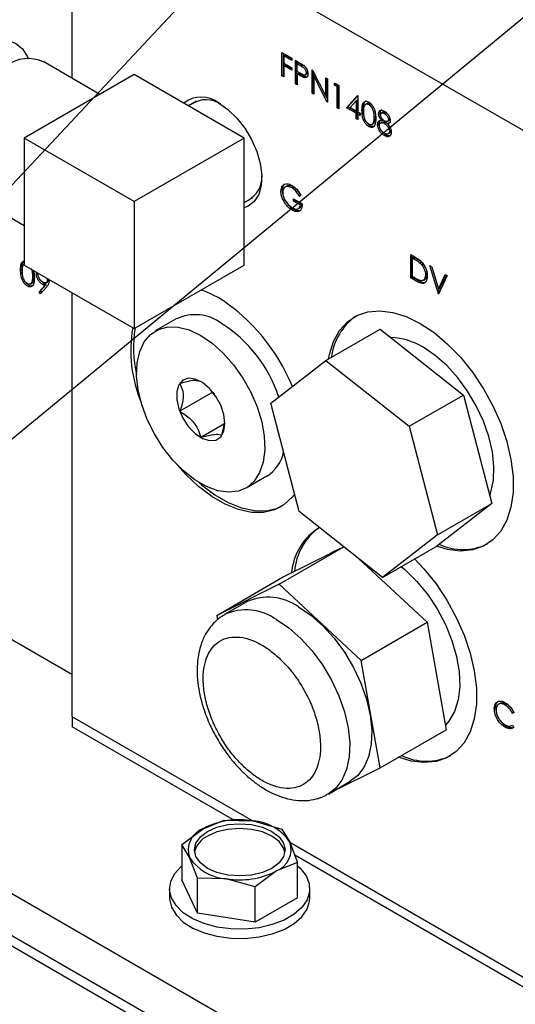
# Model space of a CAD drawing. Header units: inches. Extents: x 4 to 194, y 4 to 148.
# Tile 48 of 88: x 172 to 178, y 46 to 58. Entities that reach past the tile are written whole.
import ezdxf

# ---------------------------------------------------------------- set-up
doc = ezdxf.new("R2010")
doc.units = ezdxf.units.IN
doc.header["$LTSCALE"] = 18
doc.header["$MEASUREMENT"] = 0
doc.layers.add('SLD-DEFPOINTS', color=7, linetype='Continuous')
doc.layers.add('TEXT', color=140, linetype='Continuous', lineweight=25)
doc.dimstyles.new('SLDDIMSTYLE3', dxfattribs={"dimtxt": 0.18, "dimasz": 2.34, "dimexe": 0, "dimexo": 0.0625, "dimgap": 0, "dimtad": 0, "dimtih": 1, "dimtoh": 1, "dimdec": 0, "dimrnd": 1e-09, "dimzin": 0, "dimdsep": 46, "dimtxsty": 'Standard', "dimsah": 1, "dimcen": 0.09, "dimadec": 0, "dimazin": 0, "dimtfac": 2.34, "dimtdec": 0, "dimtofl": 0, "dimtmove": 0, "dimatfit": 3, "dimfxl": 0, "dimfrac": 2, "dimtolj": 1, "dimtzin": 0, "dimarcsym": 0})

msp = doc.modelspace()

# ---------------------------------------------------------------- linework, layer by layer
for p, q in [((178.304, 56.645), (172.394, 60.056)), ((172.394, 60.056), (172.394, 57.476)), ((174.999, 57.794), (175.121, 57.724)), ((174.999, 57.505), (174.999, 57.794)), ((175.017, 57.515), (175.017, 57.784)), ((172.742, 57.276), (172.045, 57.678)), ((175.021, 57.752), (175.04, 57.762)), ((175.021, 57.752), (175.021, 57.662)), ((175.121, 57.694), (175.021, 57.752)), ((175.021, 57.662), (175.121, 57.605)), ((175.121, 57.715), (175.04, 57.762)), ((175.121, 57.724), (175.121, 57.694)), ((175.166, 57.698), (175.215, 57.669)), ((175.166, 57.408), (175.166, 57.698)), ((175.184, 57.419), (175.184, 57.687)), ((175.207, 57.666), (175.188, 57.655)), ((175.188, 57.559), (175.188, 57.655)), ((175.188, 57.655), (175.234, 57.629)), ((175.207, 57.666), (175.252, 57.639)), ((175.021, 57.633), (175.04, 57.643)), ((175.021, 57.633), (175.021, 57.492)), ((175.121, 57.575), (175.021, 57.633)), ((175.121, 57.596), (175.04, 57.643)), ((175.121, 57.605), (175.121, 57.575)), ((175.232, 57.533), (175.188, 57.559)), ((175.188, 57.529), (175.207, 57.539)), ((175.188, 57.529), (175.188, 57.395)), ((175.206, 57.519), (175.188, 57.529)), ((175.206, 57.519), (175.225, 57.529)), ((175.207, 57.539), (175.225, 57.529)), ((175.234, 57.629), (175.252, 57.639)), ((175.283, 57.516), (175.301, 57.527)), ((175.316, 57.554), (175.298, 57.544)), ((175.372, 57.579), (175.376, 57.576)), ((175.372, 57.29), (175.372, 57.579)), ((175.376, 57.576), (175.542, 57.253)), ((175.39, 57.3), (175.39, 57.55)), ((173.167, 57.521), (171.803, 56.734)), ((174.531, 56.734), (173.167, 57.521)), ((174.999, 57.505), (175.017, 57.515)), ((175.021, 57.492), (174.999, 57.505)), ((175.021, 57.513), (175.017, 57.515)), ((175.166, 57.408), (175.184, 57.419)), ((175.188, 57.395), (175.166, 57.408)), ((175.188, 57.416), (175.184, 57.419)), ((175.27, 57.487), (175.288, 57.497)), ((175.409, 57.513), (175.394, 57.504)), ((175.394, 57.504), (175.394, 57.277)), ((175.559, 57.181), (175.394, 57.504)), ((175.542, 57.481), (175.564, 57.468)), ((175.542, 57.253), (175.542, 57.481)), ((175.56, 57.264), (175.56, 57.47)), ((175.564, 57.468), (175.564, 57.178)), ((175.645, 57.392), (175.659, 57.413)), ((175.659, 57.413), (175.706, 57.386)), ((175.663, 57.402), (175.667, 57.408)), ((175.372, 57.29), (175.39, 57.3)), ((175.394, 57.277), (175.372, 57.29)), ((175.394, 57.298), (175.39, 57.3)), ((175.645, 57.392), (175.663, 57.402)), ((175.683, 57.37), (175.645, 57.392)), ((175.701, 57.38), (175.663, 57.402)), ((175.701, 57.38), (175.683, 57.37)), ((175.683, 57.11), (175.683, 57.37)), ((175.701, 57.12), (175.701, 57.38)), ((175.706, 57.386), (175.706, 57.097)), ((173.94, 57.191), (173.839, 57.133)), ((175.542, 57.253), (175.56, 57.264)), ((175.564, 57.217), (175.545, 57.255)), ((175.559, 57.181), (175.564, 57.184)), ((175.564, 57.178), (175.559, 57.181)), ((175.799, 57.11), (175.936, 57.261)), ((175.817, 57.12), (175.94, 57.256)), ((175.843, 57.114), (175.918, 57.197)), ((175.918, 57.197), (175.936, 57.207)), ((175.918, 57.197), (175.918, 57.071)), ((175.936, 57.261), (175.94, 57.258)), ((175.936, 57.081), (175.936, 57.207)), ((175.94, 57.258), (175.94, 57.058)), ((176.076, 57.15), (176.094, 57.161)), ((176.094, 57.161), (176.112, 57.146)), ((175.683, 57.11), (175.701, 57.12)), ((175.706, 57.097), (175.683, 57.11)), ((175.706, 57.118), (175.701, 57.12)), ((175.799, 57.11), (175.817, 57.12)), ((175.918, 57.041), (175.799, 57.11)), ((175.936, 57.052), (175.817, 57.12)), ((175.843, 57.114), (175.918, 57.071)), ((175.936, 57.081), (175.918, 57.071)), ((175.936, 57.052), (175.918, 57.041)), ((175.918, 56.974), (175.918, 57.041)), ((175.936, 56.985), (175.936, 57.052)), ((175.94, 57.058), (175.969, 57.041)), ((175.94, 57.028), (175.958, 57.039)), ((175.969, 57.033), (175.958, 57.039)), ((175.969, 57.041), (175.969, 57.012)), ((175.991, 57.076), (176.01, 57.087)), ((176.153, 57.059), (176.157, 57.002)), ((176.197, 57.036), (176.215, 57.046)), ((176.251, 57.056), (176.233, 57.046)), ((176.287, 57.049), (176.269, 57.039)), ((176.287, 57.049), (176.307, 57.034)), ((175.918, 56.974), (175.936, 56.985)), ((175.94, 56.962), (175.918, 56.974)), ((175.94, 56.983), (175.936, 56.985)), ((175.94, 57.028), (175.94, 56.962)), ((175.969, 57.012), (175.94, 57.028)), ((176.148, 56.934), (176.13, 56.924)), ((176.157, 57.002), (176.139, 56.991)), ((176.243, 56.933), (176.225, 56.922)), ((176.234, 56.953), (176.252, 56.964)), ((176.289, 56.926), (176.271, 56.915)), ((176.289, 56.926), (176.307, 56.912)), ((176.305, 56.94), (176.324, 56.951)), ((176.306, 56.911), (176.324, 56.922)), ((176.319, 56.965), (176.337, 56.976)), ((176.328, 56.922), (176.324, 56.922)), ((176.075, 56.876), (176.093, 56.887)), ((176.112, 56.901), (176.131, 56.912)), ((176.184, 56.902), (176.202, 56.913)), ((176.314, 56.786), (176.333, 56.796)), ((176.332, 56.819), (176.35, 56.83)), ((176.35, 56.836), (176.35, 56.83)), ((171.803, 56.734), (171.803, 55.159)), ((173.167, 55.947), (171.803, 56.734)), ((174.531, 56.734), (173.167, 55.947)), ((174.531, 55.159), (174.531, 56.734)), ((176.269, 56.764), (176.287, 56.775)), ((175.004, 56.083), (174.986, 56.073)), ((175.12, 56.118), (175.138, 56.128)), ((156.704, 55.991), (178.566, 43.37)), ((171.107, 56.052), (171.803, 55.65)), ((173.167, 55.947), (173.167, 54.372)), ((174.531, 55.935), (174.632, 55.993)), ((175.017, 55.958), (175.035, 55.968)), ((175.143, 55.978), (175.249, 55.917)), ((175.143, 55.949), (175.143, 55.978)), ((175.143, 55.949), (175.162, 55.959)), ((175.227, 55.9), (175.143, 55.949)), ((175.162, 55.959), (175.162, 55.968)), ((175.245, 55.911), (175.162, 55.959)), ((175.214, 56.015), (175.232, 56.026)), ((175.233, 56.025), (175.214, 56.015)), ((175.125, 55.84), (175.144, 55.851)), ((175.203, 55.858), (175.221, 55.869)), ((175.227, 55.9), (175.245, 55.911)), ((178.566, 42.845), (156.771, 55.427)), ((178.566, 42.714), (156.791, 55.284)), ((176.595, 55.289), (176.646, 55.259)), ((176.595, 54.999), (176.595, 55.289)), ((176.613, 55.01), (176.613, 55.278)), ((176.617, 55.246), (176.636, 55.257)), ((176.617, 55.016), (176.617, 55.246)), ((176.617, 55.246), (176.635, 55.236)), ((176.653, 55.246), (176.635, 55.236)), ((176.636, 55.257), (176.653, 55.246)), ((171.757, 55.098), (171.776, 55.108)), ((171.803, 55.159), (173.167, 54.372)), ((173.167, 54.372), (174.531, 55.159)), ((176.73, 55.194), (176.712, 55.183)), ((176.73, 55.194), (176.76, 55.158)), ((176.833, 55.151), (176.857, 55.138)), ((176.939, 54.801), (176.833, 55.151)), ((176.857, 55.138), (176.94, 54.861)), ((171.923, 55.023), (171.905, 55.013)), ((171.919, 55.08), (171.923, 55.023)), ((171.953, 55.048), (171.958, 55.07)), ((171.953, 55.048), (171.972, 55.059)), ((171.976, 55.037), (171.979, 55.056)), ((172.106, 54.983), (172.088, 54.972)), ((176.595, 54.999), (176.613, 55.01)), ((176.673, 54.955), (176.595, 54.999)), ((176.691, 54.965), (176.613, 55.01)), ((176.646, 54.999), (176.617, 55.016)), ((176.673, 54.955), (176.691, 54.965)), ((176.757, 54.973), (176.775, 54.983)), ((176.796, 55.045), (176.778, 55.035)), ((176.793, 55.078), (176.796, 55.045)), ((176.94, 54.861), (177.024, 55.041)), ((177.048, 55.027), (176.942, 54.799)), ((176.958, 54.872), (177.034, 55.035)), ((177.024, 55.041), (177.048, 55.027)), ((171.841, 54.898), (171.859, 54.908)), ((171.878, 54.923), (171.896, 54.933)), ((171.914, 54.956), (171.896, 54.946)), ((171.987, 54.828), (172.056, 54.905)), ((172.005, 54.839), (172.075, 54.916)), ((172.082, 54.889), (172.005, 54.803)), ((172.03, 54.918), (172.048, 54.929)), ((172.056, 54.905), (172.075, 54.916)), ((172.073, 54.94), (172.091, 54.95)), ((176.94, 54.861), (176.958, 54.872)), ((176.953, 54.823), (176.942, 54.862)), ((171.987, 54.828), (172.005, 54.839)), ((172.005, 54.803), (171.987, 54.828)), ((172.019, 54.819), (172.005, 54.839)), ((172.394, 54.818), (172.394, 49.558)), ((172.394, 54.818), (172.394, 50.083)), ((176.939, 54.801), (176.944, 54.804)), ((176.942, 54.799), (176.939, 54.801)), ((173.687, 54.49), (173.428, 54.341)), ((175.544, 53.974), (176.216, 54.363)), ((176.216, 54.363), (177.249, 53.546)), ((174.862, 53.445), (175.544, 53.974)), ((175.544, 53.974), (176.576, 53.158)), ((174.141, 53.58), (173.733, 53.344)), ((174.141, 53.581), (174.141, 53.58)), ((174.141, 53.58), (174.159, 53.557)), ((176.576, 53.158), (177.249, 53.546)), ((177.249, 53.546), (177.6, 52.201)), ((175.213, 52.1), (174.862, 53.445)), ((173.992, 53.022), (174.284, 53.191)), ((174.251, 53.045), (174.289, 53.21)), ((176.576, 53.158), (176.927, 51.813)), ((174.553, 52.393), (174.811, 52.542)), ((177.6, 52.201), (176.918, 51.672)), ((176.927, 51.813), (177.6, 52.201)), ((176.245, 51.284), (175.213, 52.1)), ((176.927, 51.813), (176.245, 51.284)), ((176.245, 51.284), (176.918, 51.672)), ((174.966, 51.2), (175.767, 51.662)), ((175.007, 51.286), (175.766, 51.663)), ((175.652, 51.611), (175.59, 51.576)), ((175.949, 51.518), (176.799, 50.727)), ((170.198, 51.351), (172.394, 50.083)), ((174.189, 50.813), (175.007, 51.286)), ((174.966, 51.2), (174.189, 50.813)), ((175.98, 50.255), (174.966, 51.2)), ((174.561, 50.982), (174.288, 50.824)), ((174.189, 50.813), (174.199, 50.757)), ((175.98, 50.255), (176.799, 50.727)), ((176.799, 50.727), (177.037, 49.395)), ((176.218, 48.923), (175.98, 50.255)), ((177.766, 49.701), (177.784, 49.711)), ((177.65, 49.668), (177.632, 49.657)), ((177.857, 49.6), (177.875, 49.611)), ((177.876, 49.606), (177.857, 49.6)), ((177.875, 49.611), (177.866, 49.625)), ((172.394, 49.558), (174.637, 48.263)), ((172.396, 49.557), (172.396, 49.432)), ((177.664, 49.536), (177.682, 49.546)), ((174.411, 48.269), (172.396, 49.432)), ((176.218, 48.923), (177.037, 49.395)), ((177.767, 49.425), (177.786, 49.436)), ((177.846, 49.445), (177.857, 49.451)), ((177.857, 49.452), (177.876, 49.423)), ((175.635, 48.633), (176.218, 48.923)), ((175.574, 48.597), (175.846, 48.755)), ((175.441, 48.536), (175.486, 48.558)), ((174.02, 48.167), (174.282, 48.272)), ((174.282, 48.272), (174.641, 48.263)), ((174.641, 48.263), (174.999, 48.161)), ((173.757, 47.969), (174.02, 48.167)), ((174.999, 48.161), (175.095, 48.001)), ((175.095, 48.001), (175.191, 47.747)), ((173.757, 47.969), (173.757, 47.533)), ((173.854, 47.809), (173.757, 47.969)), ((175.096, 47.998), (178.304, 46.146)), ((173.95, 47.555), (173.854, 47.809)), ((178.306, 46.02), (175.157, 47.838)), ((174.929, 47.642), (174.667, 47.444)), ((175.191, 47.747), (174.929, 47.642)), ((175.191, 47.311), (175.191, 47.747)), ((173.95, 47.119), (173.757, 47.533)), ((173.95, 47.119), (173.95, 47.555)), ((174.308, 47.546), (173.95, 47.555)), ((174.667, 47.444), (174.308, 47.546)), ((173.605, 47.422), (173.605, 47.306)), ((174.667, 47.008), (174.667, 47.444)), ((175.344, 47.306), (175.344, 47.422)), ((175.191, 47.311), (174.667, 47.008)), ((174.667, 47.008), (173.95, 47.119))]:
    msp.add_line(p, q)
at = {"flags": 128}
for points in [[(170.972, 56.199), (170.952, 56.197), (170.834, 56.201), (170.73, 56.24), (170.646, 56.31), (170.583, 56.41), (170.544, 56.535), (170.531, 56.681), (170.544, 56.842), (170.583, 57.012), (170.646, 57.185), (170.73, 57.353), (170.834, 57.511), (170.952, 57.652), (171.079, 57.77), (171.212, 57.862), (171.346, 57.924), (171.473, 57.953), (171.591, 57.948), (171.695, 57.91), (171.779, 57.84), (171.842, 57.74), (171.85, 57.721)], [(174.213, 57.169), (174.328, 57.088), (174.438, 56.982), (174.537, 56.856), (174.621, 56.715), (174.686, 56.567), (174.729, 56.417), (174.748, 56.274), (174.742, 56.144), (174.711, 56.033), (174.656, 55.946), (174.581, 55.888), (174.531, 55.868)], [(176.056, 57.164), (176.047, 57.159), (176.038, 57.153)], [(175.057, 56.137), (175.048, 56.132), (175.039, 56.127)], [(174.001, 54.853), (174.046, 54.836), (174.213, 54.755)], [(175.576, 53.993), (175.587, 54.048), (175.638, 54.209), (175.713, 54.345), (175.81, 54.454), (175.927, 54.532), (176.062, 54.579), (176.212, 54.592), (176.372, 54.572), (176.541, 54.519), (176.713, 54.435)], [(173.849, 54.353), (173.991, 54.285), (174.133, 54.189), (174.27, 54.066), (174.399, 53.92), (174.514, 53.757), (174.613, 53.581), (174.691, 53.398), (174.747, 53.214), (174.779, 53.035), (174.786, 52.867), (174.766, 52.715), (174.722, 52.584), (174.655, 52.478), (174.566, 52.4), (174.458, 52.354), (174.336, 52.34), (174.202, 52.359), (174.062, 52.411), (173.92, 52.493), (173.779, 52.604), (173.646, 52.738), (173.523, 52.894), (173.416, 53.064), (173.327, 53.244), (173.259, 53.428), (173.215, 53.61), (173.196, 53.784), (173.203, 53.945), (173.234, 54.087), (173.29, 54.207), (173.369, 54.299), (173.467, 54.361), (173.583, 54.391), (173.711, 54.388), (173.849, 54.353)], [(176.713, 54.435), (176.885, 54.321), (177.053, 54.179), (177.214, 54.014), (177.363, 53.828), (177.498, 53.625), (177.615, 53.412), (177.713, 53.191), (177.788, 52.968), (177.838, 52.748), (177.864, 52.536), (177.864, 52.337), (177.838, 52.155), (177.788, 51.994), (177.713, 51.858), (177.615, 51.749), (177.498, 51.671), (177.363, 51.624), (177.214, 51.611), (177.053, 51.631), (176.917, 51.671)], [(177.575, 52.297), (177.59, 52.34), (177.621, 52.49), (177.627, 52.659), (177.609, 52.84), (177.565, 53.03), (177.498, 53.223), (177.409, 53.412), (177.301, 53.593), (177.178, 53.761), (177.042, 53.911), (176.898, 54.037), (176.749, 54.138)], [(174.278, 53.099), (174.291, 53.193), (174.278, 53.303), (174.239, 53.419), (174.178, 53.53), (174.101, 53.626), (174.013, 53.7), (173.924, 53.744), (173.841, 53.754), (173.771, 53.73), (173.72, 53.674), (173.694, 53.59), (173.694, 53.487), (173.72, 53.373), (173.771, 53.258), (173.841, 53.153), (173.924, 53.067), (174.013, 53.008), (174.101, 52.981), (174.178, 52.987), (174.239, 53.028), (174.278, 53.099)], [(175.156, 52.318), (175.128, 52.282), (175.027, 52.187), (174.907, 52.122), (174.77, 52.09), (174.62, 52.091), (174.461, 52.125), (174.296, 52.191), (174.129, 52.287), (173.964, 52.412), (173.805, 52.562), (173.694, 52.686)], [(173.964, 52.464), (174, 52.433), (174.165, 52.308), (174.333, 52.212), (174.498, 52.146), (174.657, 52.112), (174.807, 52.111), (174.943, 52.143), (175.002, 52.17)], [(175.652, 51.611), (175.665, 51.619), (175.737, 51.649)], [(176.642, 51.513), (176.759, 51.389), (176.909, 51.203), (177.044, 51.001), (177.161, 50.787), (177.258, 50.566), (177.333, 50.343), (177.384, 50.124), (177.41, 49.912), (177.41, 49.713), (177.384, 49.53), (177.333, 49.369), (177.258, 49.233), (177.161, 49.124), (177.044, 49.046), (176.909, 49), (176.759, 48.986), (176.599, 49.006), (176.445, 49.053)], [(176.479, 51.419), (176.524, 51.382), (176.669, 51.238), (176.804, 51.074), (176.924, 50.893), (177.026, 50.7), (177.106, 50.502), (177.164, 50.303), (177.196, 50.111), (177.203, 49.929), (177.183, 49.764), (177.138, 49.619), (177.069, 49.5), (177.026, 49.452)], [(175.204, 50.918), (175.357, 50.814), (175.506, 50.683), (175.647, 50.529), (175.775, 50.355), (175.886, 50.168), (175.978, 49.972), (176.047, 49.772), (176.092, 49.576), (176.112, 49.388), (176.105, 49.214), (176.073, 49.059), (176.015, 48.927), (175.935, 48.822), (175.846, 48.755)], [(174.931, 50.76), (175.085, 50.657), (175.234, 50.526), (175.374, 50.371), (175.502, 50.198), (175.613, 50.01), (175.705, 49.814), (175.774, 49.615), (175.82, 49.419), (175.839, 49.231), (175.833, 49.057), (175.8, 48.901), (175.743, 48.769), (175.662, 48.664), (175.575, 48.598)], [(177.702, 49.721), (177.693, 49.715), (177.684, 49.71)], [(173.987, 48.067), (174.077, 48.134), (174.193, 48.186), (174.329, 48.218), (174.474, 48.229), (174.62, 48.218), (174.756, 48.186), (174.872, 48.134), (174.962, 48.067), (175.018, 47.989), (175.037, 47.905), (175.018, 47.821), (174.962, 47.742), (174.872, 47.675), (174.756, 47.624), (174.62, 47.591), (174.474, 47.58), (174.329, 47.591), (174.193, 47.624), (174.077, 47.675), (173.987, 47.742), (173.931, 47.821), (173.912, 47.905), (173.931, 47.989), (173.987, 48.067)], [(175.035, 47.875), (175.018, 47.928), (174.962, 48.007), (174.872, 48.074), (174.756, 48.126), (174.62, 48.158), (174.474, 48.169), (174.329, 48.158), (174.193, 48.126), (174.077, 48.074)], [(175.191, 47.705), (175.223, 47.676), (175.297, 47.584), (175.337, 47.485), (175.341, 47.384), (175.31, 47.284), (175.245, 47.189), (175.148, 47.105), (175.024, 47.033), (174.877, 46.977), (174.714, 46.939), (174.54, 46.921), (174.365, 46.924), (174.193, 46.947), (174.034, 46.989), (173.892, 47.049), (173.774, 47.125), (173.685, 47.212), (173.628, 47.308), (173.606, 47.409), (173.619, 47.51), (173.667, 47.608), (173.749, 47.698), (173.757, 47.705)], [(173.605, 47.306), (173.606, 47.294), (173.628, 47.193), (173.685, 47.097), (173.774, 47.009), (173.892, 46.934), (174.034, 46.874), (174.193, 46.832), (174.365, 46.809), (174.54, 46.806), (174.714, 46.824), (174.877, 46.862), (175.024, 46.917), (175.148, 46.989), (175.245, 47.074), (175.31, 47.168), (175.341, 47.268), (175.344, 47.306)]]:
    msp.add_lwpolyline(points, dxfattribs=at)
for centre, radius, start, end in [((171.851, 57.247), 0.472, 65.6929, 125.6176), ((173.999, 56.895), 0.348, 52.0508, 128.6208), ((174.057, 56.89), 0.319, 55.9415, 122.6914), ((174.421, 56.25), 0.328, 298.2791, 3.0771), ((172.92, 52.75), 2.385, 22.2037, 57.1781), ((173.922, 53.995), 0.548, 53.3008, 115.3888), ((176.352, 53.923), 0.745, 125.9284, 172.9539), ((174.831, 54.1), 1.707, 170.4723, 202.3728), ((174.624, 54.129), 1.467, 170.194, 193.1292), ((173.318, 52.979), 1.728, 18.2645, 57.4076), ((176.331, 53.47), 0.788, 57.9679, 88.6779), ((174.571, 52.93), 0.457, 301.7615, 348.9389), ((175.839, 51.284), 0.723, 121.2663, 175.5436), ((175.904, 51.292), 0.754, 125.822, 174.9203), ((177.243, 52.338), 0.708, 245.258, 295.4096), ((174.827, 50.39), 0.649, 54.4834, 114.2062), ((174.554, 50.232), 0.649, 54.4909, 114.1177), ((176.788, 49.717), 0.712, 244.4723, 295.3627), ((174.473, 47.291), 0.987, 80.2289, 117.3572), ((174.606, 47.677), 0.587, 33.4388, 86.5666), ((174.12, 47.903), 0.283, 110.7421, 199.4609), ((174.201, 47.807), 0.295, 115.0211, 166.6948), ((174.829, 47.907), 0.283, 290.7421, 19.4611), ((174.343, 48.132), 0.587, 213.4389, 266.5665), ((174.476, 48.519), 0.987, 260.2289, 297.3572)]:
    msp.add_arc(centre, radius, start, end)
for points, knots in [([(175.215, 57.669), (175.221, 57.666), (175.234, 57.658), (175.253, 57.646), (175.266, 57.637), (175.272, 57.632)], [0, 0, 0, 0, 0.309543, 0.646676, 1, 1, 1, 1]), ([(175.225, 57.529), (175.231, 57.526), (175.243, 57.519), (175.264, 57.507), (175.279, 57.501), (175.288, 57.497)], [0, 0, 0, 0, 0.292435, 0.580396, 1, 1, 1, 1]), ([(175.298, 57.544), (175.297, 57.539), (175.297, 57.529), (175.288, 57.517), (175.275, 57.514), (175.256, 57.519), (175.242, 57.527), (175.232, 57.533)], [0, 0, 0, 0, 0.179486, 0.3273, 0.458203, 0.603085, 1, 1, 1, 1]), ([(175.234, 57.629), (175.247, 57.621), (175.265, 57.61), (175.283, 57.59), (175.291, 57.574), (175.297, 57.559), (175.297, 57.548), (175.298, 57.544)], [0, 0, 0, 0, 0.400197, 0.557831, 0.720348, 0.885923, 1, 1, 1, 1]), ([(175.252, 57.639), (175.266, 57.632), (175.282, 57.623), (175.293, 57.609), (175.295, 57.606)], [0, 0, 0, 0, 0.819598, 1, 1, 1, 1]), ([(175.32, 57.531), (175.32, 57.521), (175.319, 57.505), (175.305, 57.487), (175.288, 57.482), (175.276, 57.485), (175.27, 57.487)], [0, 0, 0, 0, 0.3703704, 0.5723177, 0.769103, 1, 1, 1, 1]), ([(175.272, 57.632), (175.28, 57.624), (175.296, 57.609), (175.311, 57.581), (175.319, 57.554), (175.32, 57.538), (175.32, 57.531)], [0, 0, 0, 0, 0.2889875, 0.5713468, 0.8197388, 1, 1, 1, 1]), ([(175.316, 57.554), (175.315, 57.549), (175.315, 57.54), (175.308, 57.529), (175.302, 57.528), (175.301, 57.528)], [0, 0, 0, 0, 0.47265, 0.861907, 1, 1, 1, 1]), ([(175.27, 57.487), (175.264, 57.489), (175.252, 57.494), (175.231, 57.505), (175.216, 57.513), (175.206, 57.519)], [0, 0, 0, 0, 0.272746, 0.557919, 1, 1, 1, 1]), ([(175.288, 57.497), (175.296, 57.495), (175.308, 57.492), (175.319, 57.498), (175.322, 57.5)], [0, 0, 0, 0, 0.662046, 1, 1, 1, 1]), ([(175.991, 57.076), (175.992, 57.09), (175.992, 57.119), (175.998, 57.157), (176.018, 57.185), (176.043, 57.193), (176.062, 57.187), (176.072, 57.182), (176.075, 57.18)], [0, 0, 0, 0, 0.2385853, 0.5150839, 0.6588117, 0.7992322, 0.9447777, 1, 1, 1, 1]), ([(176.01, 57.087), (176.01, 57.101), (176.01, 57.13), (176.017, 57.166), (176.031, 57.192), (176.041, 57.195), (176.042, 57.195)], [0, 0, 0, 0, 0.3479067, 0.7510972, 0.9606827, 1, 1, 1, 1]), ([(176.056, 57.164), (176.062, 57.166), (176.075, 57.17), (176.087, 57.164), (176.094, 57.161)], [0, 0, 0, 0, 0.4362198, 1, 1, 1, 1]), ([(176.075, 57.18), (176.085, 57.174), (176.104, 57.16), (176.126, 57.131), (176.145, 57.093), (176.16, 57.042), (176.161, 57.001), (176.162, 56.978)], [0, 0, 0, 0, 0.149229, 0.312075, 0.465429, 0.698213, 1, 1, 1, 1]), ([(176.075, 56.876), (176.066, 56.883), (176.047, 56.896), (176.026, 56.925), (176.008, 56.961), (175.993, 57.012), (175.992, 57.052), (175.991, 57.076)], [0, 0, 0, 0, 0.147872, 0.310448, 0.462111, 0.684298, 1, 1, 1, 1]), ([(176.018, 57.005), (176.017, 57.008), (176.009, 57.035), (176.009, 57.063), (176.01, 57.087)], [0, 0, 0, 0, 0.133939, 1, 1, 1, 1]), ([(176.014, 57.064), (176.014, 57.077), (176.015, 57.103), (176.02, 57.135), (176.036, 57.155), (176.057, 57.159), (176.069, 57.153), (176.076, 57.15)], [0, 0, 0, 0, 0.302128, 0.573202, 0.704515, 0.836569, 1, 1, 1, 1]), ([(176.076, 56.905), (176.07, 56.91), (176.056, 56.92), (176.04, 56.941), (176.026, 56.968), (176.015, 57.009), (176.014, 57.043), (176.014, 57.064)], [0, 0, 0, 0, 0.129959, 0.282096, 0.438519, 0.650476, 1, 1, 1, 1]), ([(176.076, 57.15), (176.082, 57.146), (176.096, 57.136), (176.111, 57.115), (176.126, 57.086), (176.137, 57.044), (176.139, 57.011), (176.139, 56.991)], [0, 0, 0, 0, 0.129391, 0.276706, 0.434381, 0.670883, 1, 1, 1, 1]), ([(176.197, 57.036), (176.198, 57.042), (176.199, 57.055), (176.209, 57.071), (176.227, 57.08), (176.249, 57.078), (176.263, 57.071), (176.27, 57.068)], [0, 0, 0, 0, 0.189805, 0.368583, 0.550249, 0.750114, 1, 1, 1, 1]), ([(176.236, 57.085), (176.231, 57.082), (176.221, 57.074), (176.216, 57.058), (176.215, 57.049), (176.215, 57.046)], [0, 0, 0, 0, 0.408556, 0.798269, 1, 1, 1, 1]), ([(176.215, 57.046), (176.215, 57.038), (176.216, 57.03), (176.219, 57.023), (176.219, 57.023)], [0, 0, 0, 0, 0.972234, 1, 1, 1, 1]), ([(176.22, 57.022), (176.22, 57.026), (176.22, 57.034), (176.228, 57.044), (176.241, 57.048), (176.256, 57.046), (176.265, 57.041), (176.269, 57.039)], [0, 0, 0, 0, 0.185104, 0.340784, 0.537367, 0.76752, 1, 1, 1, 1]), ([(176.252, 57.055), (176.254, 57.056), (176.261, 57.059), (176.274, 57.056), (176.283, 57.051), (176.287, 57.049)], [0, 0, 0, 0, 0.188237, 0.592087, 1, 1, 1, 1]), ([(176.269, 57.039), (176.277, 57.034), (176.29, 57.025), (176.305, 57.007), (176.313, 56.991), (176.318, 56.977), (176.319, 56.969), (176.319, 56.965)], [0, 0, 0, 0, 0.294389, 0.512647, 0.736848, 0.897583, 1, 1, 1, 1]), ([(176.27, 57.068), (176.281, 57.06), (176.3, 57.046), (176.321, 57.018), (176.334, 56.991), (176.341, 56.968), (176.341, 56.955), (176.342, 56.951)], [0, 0, 0, 0, 0.2649063, 0.4993256, 0.7373212, 0.9188291, 1, 1, 1, 1]), ([(176.093, 56.887), (176.084, 56.893), (176.065, 56.907), (176.05, 56.926), (176.044, 56.937), (176.044, 56.938)], [0, 0, 0, 0, 0.465922, 0.978173, 1, 1, 1, 1]), ([(176.162, 56.978), (176.161, 56.965), (176.161, 56.934), (176.153, 56.895), (176.13, 56.868), (176.103, 56.864), (176.085, 56.87), (176.076, 56.875), (176.075, 56.876)], [0, 0, 0, 0, 0.237767, 0.535342, 0.677431, 0.822306, 0.975383, 1, 1, 1, 1]), ([(176.13, 56.924), (176.126, 56.916), (176.12, 56.903), (176.099, 56.897), (176.086, 56.9), (176.078, 56.904), (176.076, 56.905)], [0, 0, 0, 0, 0.386508, 0.61772, 0.88787, 1, 1, 1, 1]), ([(176.139, 56.991), (176.139, 56.984), (176.139, 56.971), (176.137, 56.948), (176.132, 56.933), (176.13, 56.924)], [0, 0, 0, 0, 0.302476, 0.592678, 1, 1, 1, 1]), ([(176.148, 56.934), (176.144, 56.925), (176.141, 56.915), (176.131, 56.913), (176.13, 56.912)], [0, 0, 0, 0, 0.89293, 1, 1, 1, 1]), ([(176.157, 57.002), (176.157, 56.995), (176.157, 56.981), (176.155, 56.959), (176.151, 56.943), (176.148, 56.934)], [0, 0, 0, 0, 0.302476, 0.592678, 1, 1, 1, 1]), ([(176.184, 56.902), (176.185, 56.912), (176.186, 56.928), (176.202, 56.949), (176.221, 56.953), (176.232, 56.953), (176.234, 56.953)], [0, 0, 0, 0, 0.341601, 0.597715, 0.923048, 1, 1, 1, 1]), ([(176.234, 56.953), (176.226, 56.963), (176.213, 56.98), (176.201, 57.007), (176.197, 57.025), (176.197, 57.034), (176.197, 57.036)], [0, 0, 0, 0, 0.401434, 0.692492, 0.959931, 1, 1, 1, 1]), ([(176.215, 56.949), (176.213, 56.947), (176.205, 56.94), (176.203, 56.926), (176.203, 56.916), (176.202, 56.913)], [0, 0, 0, 0, 0.207832, 0.769105, 1, 1, 1, 1]), ([(176.207, 56.889), (176.207, 56.895), (176.208, 56.907), (176.219, 56.921), (176.237, 56.927), (176.255, 56.923), (176.266, 56.918), (176.271, 56.915)], [0, 0, 0, 0, 0.217442, 0.384823, 0.590163, 0.825836, 1, 1, 1, 1]), ([(176.27, 56.945), (176.264, 56.95), (176.25, 56.959), (176.234, 56.98), (176.223, 57), (176.22, 57.015), (176.22, 57.021), (176.22, 57.022)], [0, 0, 0, 0, 0.239399, 0.533515, 0.802004, 0.956553, 1, 1, 1, 1]), ([(176.244, 56.932), (176.247, 56.934), (176.257, 56.938), (176.274, 56.934), (176.284, 56.928), (176.289, 56.926)], [0, 0, 0, 0, 0.243991, 0.67872, 1, 1, 1, 1]), ([(176.319, 56.965), (176.319, 56.961), (176.318, 56.953), (176.31, 56.942), (176.297, 56.936), (176.283, 56.939), (176.274, 56.943), (176.27, 56.945)], [0, 0, 0, 0, 0.202671, 0.366957, 0.555118, 0.810042, 1, 1, 1, 1]), ([(176.342, 56.951), (176.341, 56.945), (176.341, 56.932), (176.329, 56.916), (176.315, 56.912), (176.307, 56.912), (176.306, 56.911)], [0, 0, 0, 0, 0.322034, 0.61524, 0.941529, 1, 1, 1, 1]), ([(176.337, 56.976), (176.337, 56.971), (176.336, 56.963), (176.33, 56.954), (176.325, 56.952), (176.323, 56.951)], [0, 0, 0, 0, 0.448696, 0.812409, 1, 1, 1, 1]), ([(176.131, 56.878), (176.128, 56.877), (176.117, 56.874), (176.104, 56.881), (176.095, 56.886), (176.093, 56.887)], [0, 0, 0, 0, 0.235268, 0.894057, 1, 1, 1, 1]), ([(176.269, 56.764), (176.256, 56.773), (176.234, 56.787), (176.211, 56.817), (176.196, 56.848), (176.186, 56.877), (176.185, 56.896), (176.184, 56.902)], [0, 0, 0, 0, 0.2701256, 0.4653696, 0.66418, 0.8803346, 1, 1, 1, 1]), ([(176.207, 56.884), (176.206, 56.887), (176.203, 56.896), (176.203, 56.906), (176.202, 56.913)], [0, 0, 0, 0, 0.325062, 1, 1, 1, 1]), ([(176.269, 56.794), (176.26, 56.8), (176.243, 56.811), (176.225, 56.834), (176.213, 56.856), (176.207, 56.875), (176.207, 56.885), (176.207, 56.889)], [0, 0, 0, 0, 0.289726, 0.504347, 0.725809, 0.917889, 1, 1, 1, 1]), ([(176.287, 56.775), (176.275, 56.783), (176.253, 56.798), (176.235, 56.819), (176.23, 56.829), (176.23, 56.829)], [0, 0, 0, 0, 0.574855, 0.990358, 1, 1, 1, 1]), ([(176.332, 56.819), (176.332, 56.813), (176.331, 56.801), (176.32, 56.787), (176.305, 56.781), (176.287, 56.784), (176.275, 56.79), (176.269, 56.794)], [0, 0, 0, 0, 0.220514, 0.390451, 0.555857, 0.759007, 1, 1, 1, 1]), ([(176.271, 56.915), (176.279, 56.909), (176.297, 56.896), (176.315, 56.871), (176.327, 56.848), (176.331, 56.831), (176.332, 56.822), (176.332, 56.819)], [0, 0, 0, 0, 0.270556, 0.55539, 0.768185, 0.928045, 1, 1, 1, 1]), ([(176.306, 56.911), (176.317, 56.898), (176.334, 56.877), (176.349, 56.843), (176.354, 56.821), (176.354, 56.809), (176.354, 56.807)], [0, 0, 0, 0, 0.435981, 0.692825, 0.930865, 1, 1, 1, 1]), ([(176.35, 56.83), (176.35, 56.823), (176.349, 56.812), (176.341, 56.8), (176.334, 56.797), (176.332, 56.797)], [0, 0, 0, 0, 0.483582, 0.856248, 1, 1, 1, 1]), ([(176.354, 56.807), (176.354, 56.801), (176.354, 56.787), (176.348, 56.769), (176.339, 56.761), (176.335, 56.758)], [0, 0, 0, 0, 0.321503, 0.758893, 1, 1, 1, 1]), ([(176.335, 56.758), (176.328, 56.754), (176.312, 56.746), (176.288, 56.754), (176.274, 56.761), (176.269, 56.764)], [0, 0, 0, 0, 0.342517, 0.750998, 1, 1, 1, 1]), ([(176.331, 56.76), (176.321, 56.762), (176.306, 56.764), (176.292, 56.772), (176.287, 56.775)], [0, 0, 0, 0, 0.621287, 1, 1, 1, 1]), ([(174.986, 56.073), (174.987, 56.086), (174.988, 56.111), (175.004, 56.145), (175.034, 56.168), (175.076, 56.168), (175.104, 56.157), (175.119, 56.148), (175.121, 56.147)], [0, 0, 0, 0, 0.198188, 0.367731, 0.550079, 0.739071, 0.965702, 1, 1, 1, 1]), ([(175.017, 55.958), (175.01, 55.973), (174.996, 56.003), (174.987, 56.043), (174.986, 56.066), (174.986, 56.073)], [0, 0, 0, 0, 0.423487, 0.820011, 1, 1, 1, 1]), ([(175.004, 56.083), (175.005, 56.096), (175.007, 56.121), (175.02, 56.153), (175.037, 56.163), (175.044, 56.167)], [0, 0, 0, 0, 0.404234, 0.750039, 1, 1, 1, 1]), ([(175.004, 56.083), (175.005, 56.068), (175.006, 56.047), (175.012, 56.028), (175.014, 56.023)], [0, 0, 0, 0, 0.724511, 1, 1, 1, 1]), ([(175.12, 56.118), (175.108, 56.124), (175.087, 56.134), (175.052, 56.135), (175.024, 56.119), (175.01, 56.091), (175.009, 56.071), (175.009, 56.061)], [0, 0, 0, 0, 0.243949, 0.44885, 0.623836, 0.817205, 1, 1, 1, 1]), ([(175.138, 56.128), (175.127, 56.134), (175.105, 56.144), (175.074, 56.147), (175.062, 56.138), (175.058, 56.135)], [0, 0, 0, 0, 0.458969, 0.8444637, 1, 1, 1, 1]), ([(175.214, 56.015), (175.205, 56.03), (175.184, 56.062), (175.152, 56.097), (175.127, 56.113), (175.12, 56.118)], [0, 0, 0, 0, 0.366114, 0.816797, 1, 1, 1, 1]), ([(175.121, 56.147), (175.133, 56.139), (175.164, 56.118), (175.202, 56.076), (175.223, 56.041), (175.233, 56.025)], [0, 0, 0, 0, 0.2659651, 0.6617137, 1, 1, 1, 1]), ([(175.232, 56.026), (175.223, 56.04), (175.203, 56.073), (175.17, 56.107), (175.145, 56.124), (175.138, 56.128)], [0, 0, 0, 0, 0.366114, 0.816799, 1, 1, 1, 1]), ([(175.009, 56.061), (175.01, 56.046), (175.013, 56.015), (175.032, 55.969), (175.06, 55.927), (175.092, 55.893), (175.116, 55.876), (175.127, 55.869)], [0, 0, 0, 0, 0.19176, 0.403884, 0.621408, 0.831054, 1, 1, 1, 1]), ([(175.125, 55.84), (175.113, 55.848), (175.087, 55.865), (175.048, 55.904), (175.028, 55.938), (175.017, 55.958)], [0, 0, 0, 0, 0.273354, 0.574615, 1, 1, 1, 1]), ([(175.035, 55.968), (175.044, 55.953), (175.06, 55.924), (175.095, 55.885), (175.124, 55.862), (175.142, 55.852), (175.144, 55.851)], [0, 0, 0, 0, 0.3194778, 0.6284206, 0.9600843, 1, 1, 1, 1]), ([(175.249, 55.917), (175.249, 55.904), (175.248, 55.879), (175.236, 55.843), (175.207, 55.82), (175.17, 55.82), (175.144, 55.83), (175.129, 55.838), (175.125, 55.84)], [0, 0, 0, 0, 0.206335, 0.386211, 0.567226, 0.738685, 0.93715, 1, 1, 1, 1]), ([(175.127, 55.869), (175.139, 55.863), (175.16, 55.852), (175.196, 55.851), (175.221, 55.872), (175.225, 55.891), (175.227, 55.9)], [0, 0, 0, 0, 0.30478, 0.55842, 0.771556, 1, 1, 1, 1]), ([(175.231, 55.84), (175.229, 55.838), (175.218, 55.828), (175.187, 55.831), (175.162, 55.841), (175.147, 55.849), (175.144, 55.851)], [0, 0, 0, 0, 0.103705, 0.458808, 0.869836, 1, 1, 1, 1]), ([(175.22, 55.87), (175.226, 55.874), (175.24, 55.883), (175.243, 55.901), (175.245, 55.911)], [0, 0, 0, 0, 0.4081123, 1, 1, 1, 1]), ([(171.757, 55.098), (171.758, 55.112), (171.758, 55.141), (171.764, 55.178), (171.782, 55.206), (171.797, 55.209), (171.803, 55.21)], [0, 0, 0, 0, 0.310261, 0.669824, 0.856731, 1, 1, 1, 1]), ([(171.776, 55.108), (171.776, 55.122), (171.776, 55.152), (171.783, 55.188), (171.797, 55.214), (171.806, 55.216), (171.808, 55.217)], [0, 0, 0, 0, 0.347908, 0.7511, 0.960686, 1, 1, 1, 1]), ([(176.635, 55.236), (176.647, 55.229), (176.667, 55.217), (176.692, 55.2), (176.705, 55.189), (176.712, 55.183)], [0, 0, 0, 0, 0.456192, 0.72102, 1, 1, 1, 1]), ([(176.646, 55.259), (176.658, 55.252), (176.678, 55.24), (176.704, 55.222), (176.718, 55.21), (176.725, 55.203)], [0, 0, 0, 0, 0.437283, 0.709678, 1, 1, 1, 1]), ([(176.653, 55.246), (176.665, 55.239), (176.685, 55.228), (176.711, 55.21), (176.724, 55.199), (176.73, 55.194)], [0, 0, 0, 0, 0.456192, 0.721019, 1, 1, 1, 1]), ([(171.841, 54.898), (171.832, 54.904), (171.813, 54.918), (171.792, 54.946), (171.774, 54.983), (171.759, 55.033), (171.758, 55.074), (171.757, 55.098)], [0, 0, 0, 0, 0.147871, 0.310447, 0.46211, 0.684298, 1, 1, 1, 1]), ([(171.784, 55.026), (171.783, 55.03), (171.775, 55.056), (171.775, 55.084), (171.776, 55.108)], [0, 0, 0, 0, 0.13394, 1, 1, 1, 1]), ([(171.78, 55.085), (171.78, 55.099), (171.78, 55.125), (171.787, 55.155), (171.798, 55.173), (171.804, 55.175), (171.804, 55.175)], [0, 0, 0, 0, 0.425466, 0.807201, 0.992114, 1, 1, 1, 1]), ([(171.842, 54.927), (171.836, 54.931), (171.822, 54.941), (171.806, 54.962), (171.792, 54.99), (171.781, 55.031), (171.78, 55.064), (171.78, 55.085)], [0, 0, 0, 0, 0.129957, 0.282096, 0.438519, 0.650476, 1, 1, 1, 1]), ([(171.887, 55.116), (171.888, 55.114), (171.895, 55.101), (171.903, 55.066), (171.904, 55.032), (171.905, 55.013)], [0, 0, 0, 0, 0.0411034, 0.4420458, 1, 1, 1, 1]), ([(171.914, 55.095), (171.917, 55.086), (171.927, 55.056), (171.927, 55.023), (171.928, 55)], [0, 0, 0, 0, 0.283753, 1, 1, 1, 1]), ([(176.712, 55.183), (176.724, 55.171), (176.745, 55.148), (176.765, 55.108), (176.776, 55.071), (176.777, 55.046), (176.778, 55.035)], [0, 0, 0, 0, 0.3033786, 0.5570521, 0.7972372, 1, 1, 1, 1]), ([(176.725, 55.203), (176.736, 55.191), (176.759, 55.165), (176.782, 55.119), (176.798, 55.071), (176.8, 55.038), (176.801, 55.022)], [0, 0, 0, 0, 0.251515, 0.510395, 0.758876, 1, 1, 1, 1]), ([(171.928, 55), (171.927, 54.986), (171.927, 54.956), (171.919, 54.916), (171.896, 54.89), (171.869, 54.885), (171.851, 54.892), (171.842, 54.897), (171.841, 54.898)], [0, 0, 0, 0, 0.237767, 0.535343, 0.677431, 0.822303, 0.975382, 1, 1, 1, 1]), ([(171.905, 55.013), (171.905, 55.006), (171.905, 54.992), (171.903, 54.97), (171.898, 54.954), (171.896, 54.946)], [0, 0, 0, 0, 0.302475, 0.592677, 1, 1, 1, 1]), ([(171.923, 55.023), (171.923, 55.016), (171.923, 55.003), (171.921, 54.98), (171.916, 54.965), (171.914, 54.956)], [0, 0, 0, 0, 0.302476, 0.592678, 1, 1, 1, 1]), ([(172.03, 54.918), (172.019, 54.927), (171.997, 54.942), (171.975, 54.974), (171.96, 55.005), (171.954, 55.031), (171.953, 55.045), (171.953, 55.048)], [0, 0, 0, 0, 0.268224, 0.499726, 0.732046, 0.939117, 1, 1, 1, 1]), ([(171.977, 55.028), (171.975, 55.035), (171.972, 55.045), (171.972, 55.056), (171.972, 55.059)], [0, 0, 0, 0, 0.700484, 1, 1, 1, 1]), ([(172.034, 54.946), (172.025, 54.952), (172.009, 54.963), (171.992, 54.986), (171.982, 55.007), (171.976, 55.024), (171.976, 55.033), (171.976, 55.037)], [0, 0, 0, 0, 0.285892, 0.530157, 0.73933, 0.906319, 1, 1, 1, 1]), ([(172.048, 54.929), (172.037, 54.937), (172.016, 54.953), (171.999, 54.974), (171.994, 54.985), (171.994, 54.986)], [0, 0, 0, 0, 0.529779, 0.987027, 1, 1, 1, 1]), ([(172.088, 54.972), (172.088, 54.966), (172.087, 54.954), (172.077, 54.94), (172.061, 54.935), (172.047, 54.939), (172.038, 54.944), (172.034, 54.946)], [0, 0, 0, 0, 0.246961, 0.445331, 0.623881, 0.823208, 1, 1, 1, 1]), ([(172.084, 54.997), (172.086, 54.991), (172.088, 54.983), (172.088, 54.974), (172.088, 54.972)], [0, 0, 0, 0, 0.766957, 1, 1, 1, 1]), ([(172.106, 54.983), (172.106, 54.976), (172.105, 54.965), (172.098, 54.953), (172.092, 54.951), (172.091, 54.951)], [0, 0, 0, 0, 0.517908, 0.9339315, 1, 1, 1, 1]), ([(172.108, 54.977), (172.109, 54.976), (172.111, 54.969), (172.111, 54.962), (172.111, 54.957)], [0, 0, 0, 0, 0.250681, 1, 1, 1, 1]), ([(176.718, 54.965), (176.712, 54.967), (176.699, 54.971), (176.676, 54.983), (176.658, 54.993), (176.646, 54.999)], [0, 0, 0, 0, 0.237496, 0.489131, 1, 1, 1, 1]), ([(176.801, 55.022), (176.8, 55.008), (176.799, 54.984), (176.785, 54.95), (176.756, 54.927), (176.714, 54.931), (176.689, 54.946), (176.673, 54.955)], [0, 0, 0, 0, 0.203824, 0.379176, 0.553205, 0.719168, 1, 1, 1, 1]), ([(176.782, 54.948), (176.779, 54.946), (176.768, 54.936), (176.731, 54.943), (176.706, 54.957), (176.691, 54.965)], [0, 0, 0, 0, 0.117212, 0.445128, 1, 1, 1, 1]), ([(176.778, 55.035), (176.777, 55.022), (176.776, 55), (176.761, 54.973), (176.739, 54.963), (176.724, 54.965), (176.718, 54.965)], [0, 0, 0, 0, 0.362461, 0.59926, 0.819552, 1, 1, 1, 1]), ([(176.796, 55.045), (176.795, 55.033), (176.794, 55.012), (176.784, 54.988), (176.776, 54.984), (176.775, 54.984)], [0, 0, 0, 0, 0.5839168, 0.9654015, 1, 1, 1, 1]), ([(171.859, 54.908), (171.85, 54.915), (171.831, 54.928), (171.816, 54.947), (171.81, 54.959), (171.81, 54.959)], [0, 0, 0, 0, 0.465919, 0.978173, 1, 1, 1, 1]), ([(171.896, 54.946), (171.892, 54.937), (171.886, 54.924), (171.865, 54.918), (171.852, 54.922), (171.844, 54.926), (171.842, 54.927)], [0, 0, 0, 0, 0.3865061, 0.6177223, 0.8878707, 1, 1, 1, 1]), ([(171.913, 54.903), (171.913, 54.903), (171.907, 54.897), (171.886, 54.897), (171.869, 54.902), (171.861, 54.907), (171.859, 54.908)], [0, 0, 0, 0, 0.0044487, 0.451572, 0.9240231, 1, 1, 1, 1]), ([(171.914, 54.956), (171.91, 54.947), (171.907, 54.937), (171.897, 54.934), (171.896, 54.934)], [0, 0, 0, 0, 0.892954, 1, 1, 1, 1]), ([(172.056, 54.905), (172.053, 54.907), (172.047, 54.909), (172.039, 54.914), (172.033, 54.917), (172.03, 54.918)], [0, 0, 0, 0, 0.336266, 0.664179, 1, 1, 1, 1]), ([(172.075, 54.916), (172.072, 54.917), (172.066, 54.92), (172.057, 54.924), (172.051, 54.927), (172.048, 54.929)], [0, 0, 0, 0, 0.336267, 0.664178, 1, 1, 1, 1]), ([(172.111, 54.957), (172.11, 54.946), (172.108, 54.927), (172.095, 54.905), (172.086, 54.894), (172.082, 54.889)], [0, 0, 0, 0, 0.453589, 0.731599, 1, 1, 1, 1]), ([(173.992, 53.713), (173.967, 53.719), (173.912, 53.732), (173.824, 53.712), (173.763, 53.697), (173.733, 53.69)], [0, 0, 0, 0, 0.284107, 0.64547, 1, 1, 1, 1]), ([(173.733, 53.69), (173.751, 53.648), (173.772, 53.599), (173.774, 53.508), (173.762, 53.434), (173.742, 53.371), (173.733, 53.344)], [0, 0, 0, 0, 0.376958, 0.436807, 0.76714, 1, 1, 1, 1]), ([(173.733, 53.344), (173.787, 53.309), (173.879, 53.249), (173.959, 53.128), (173.982, 53.054), (173.992, 53.022)], [0, 0, 0, 0, 0.454358, 0.765271, 1, 1, 1, 1]), ([(173.992, 53.022), (174.042, 53.035), (174.116, 53.053), (174.206, 53.063), (174.24, 53.05), (174.251, 53.045)], [0, 0, 0, 0, 0.590794, 0.866486, 1, 1, 1, 1]), ([(174.291, 50.821), (174.27, 50.81), (174.206, 50.775), (174.122, 50.689), (174.042, 50.572), (173.986, 50.438), (173.954, 50.291), (173.943, 50.136), (173.952, 49.979), (173.979, 49.823), (174.017, 49.683), (174.061, 49.557), (174.117, 49.428), (174.194, 49.278), (174.279, 49.146), (174.363, 49.035), (174.439, 48.945), (174.534, 48.848), (174.639, 48.757), (174.753, 48.675), (174.874, 48.607), (175, 48.555), (175.131, 48.522), (175.263, 48.51), (175.393, 48.525), (175.499, 48.555), (175.555, 48.59), (175.574, 48.602)], [0, 0, 0, 0, 0.0213674, 0.0638503, 0.1041221, 0.1463798, 0.1906799, 0.2364504, 0.2827724, 0.3284967, 0.3758008, 0.411028, 0.445611, 0.4997913, 0.55945, 0.5836078, 0.6229742, 0.6626536, 0.7037837, 0.7450202, 0.7858624, 0.8260247, 0.8653687, 0.9039823, 0.9421904, 0.9806513, 1, 1, 1, 1]), ([(174.536, 48.926), (174.494, 48.968), (174.405, 49.056), (174.29, 49.213), (174.186, 49.39), (174.104, 49.579), (174.047, 49.769), (174.02, 49.95), (174.021, 50.111), (174.048, 50.25), (174.098, 50.368), (174.176, 50.463), (174.283, 50.528), (174.412, 50.551), (174.553, 50.534), (174.696, 50.479), (174.836, 50.395), (174.92, 50.322), (174.962, 50.285)], [0, 0, 0, 0, 0.068859, 0.144664, 0.224765, 0.305545, 0.383089, 0.454034, 0.516276, 0.569261, 0.616994, 0.663251, 0.709506, 0.758466, 0.812405, 0.871754, 0.935095, 1, 1, 1, 1]), ([(174.962, 50.285), (175.004, 50.243), (175.093, 50.155), (175.208, 49.998), (175.312, 49.822), (175.395, 49.632), (175.451, 49.442), (175.478, 49.262), (175.477, 49.1), (175.45, 48.961), (175.4, 48.843), (175.322, 48.748), (175.215, 48.684), (175.086, 48.66), (174.945, 48.678), (174.802, 48.732), (174.662, 48.816), (174.578, 48.889), (174.536, 48.926)], [0, 0, 0, 0, 0.068859, 0.144665, 0.224765, 0.305545, 0.383089, 0.454034, 0.516277, 0.569261, 0.616994, 0.663251, 0.709506, 0.758466, 0.812405, 0.871754, 0.935095, 1, 1, 1, 1]), ([(177.632, 49.657), (177.633, 49.67), (177.634, 49.695), (177.649, 49.728), (177.68, 49.75), (177.721, 49.752), (177.749, 49.74), (177.765, 49.731), (177.767, 49.73)], [0, 0, 0, 0, 0.1989759, 0.3687617, 0.5353479, 0.7348206, 0.9602346, 1, 1, 1, 1]), ([(177.65, 49.668), (177.651, 49.681), (177.653, 49.705), (177.666, 49.737), (177.682, 49.746), (177.689, 49.75)], [0, 0, 0, 0, 0.410359, 0.76052, 1, 1, 1, 1]), ([(177.766, 49.701), (177.754, 49.707), (177.732, 49.718), (177.696, 49.719), (177.667, 49.7), (177.656, 49.671), (177.655, 49.651), (177.655, 49.642)], [0, 0, 0, 0, 0.24164, 0.444614, 0.63779, 0.838119, 1, 1, 1, 1]), ([(177.784, 49.711), (177.772, 49.717), (177.751, 49.727), (177.72, 49.731), (177.707, 49.721), (177.704, 49.718)], [0, 0, 0, 0, 0.4587572, 0.8441049, 1, 1, 1, 1]), ([(177.767, 49.73), (177.78, 49.722), (177.806, 49.705), (177.841, 49.666), (177.864, 49.632), (177.875, 49.61), (177.876, 49.606)], [0, 0, 0, 0, 0.26611, 0.55993, 0.926569, 1, 1, 1, 1]), ([(177.845, 49.658), (177.835, 49.669), (177.817, 49.69), (177.794, 49.705), (177.784, 49.711)], [0, 0, 0, 0, 0.558844, 1, 1, 1, 1]), ([(177.664, 49.536), (177.657, 49.551), (177.643, 49.581), (177.634, 49.623), (177.633, 49.648), (177.632, 49.657)], [0, 0, 0, 0, 0.402354, 0.779658, 1, 1, 1, 1]), ([(177.65, 49.668), (177.651, 49.653), (177.651, 49.632), (177.658, 49.613), (177.659, 49.608)], [0, 0, 0, 0, 0.733771, 1, 1, 1, 1]), ([(177.655, 49.642), (177.656, 49.627), (177.659, 49.595), (177.678, 49.55), (177.704, 49.508), (177.734, 49.476), (177.758, 49.461), (177.767, 49.455)], [0, 0, 0, 0, 0.201028, 0.426783, 0.634134, 0.849268, 1, 1, 1, 1]), ([(177.857, 49.6), (177.848, 49.615), (177.831, 49.645), (177.8, 49.679), (177.776, 49.694), (177.766, 49.701)], [0, 0, 0, 0, 0.3774859, 0.7376323, 1, 1, 1, 1]), ([(177.767, 49.425), (177.755, 49.434), (177.729, 49.45), (177.693, 49.487), (177.674, 49.519), (177.664, 49.536)], [0, 0, 0, 0, 0.289804, 0.610049, 1, 1, 1, 1]), ([(177.706, 49.509), (177.707, 49.507), (177.717, 49.491), (177.743, 49.464), (177.771, 49.446), (177.786, 49.436)], [0, 0, 0, 0, 0.070146, 0.526325, 1, 1, 1, 1]), ([(177.767, 49.455), (177.779, 49.449), (177.8, 49.438), (177.834, 49.438), (177.85, 49.448), (177.857, 49.452)], [0, 0, 0, 0, 0.411885, 0.757206, 1, 1, 1, 1]), ([(177.876, 49.423), (177.868, 49.417), (177.851, 49.405), (177.814, 49.405), (177.787, 49.415), (177.771, 49.424), (177.767, 49.425)], [0, 0, 0, 0, 0.255905, 0.532106, 0.904444, 1, 1, 1, 1]), ([(177.866, 49.418), (177.856, 49.417), (177.832, 49.414), (177.805, 49.425), (177.789, 49.434), (177.786, 49.436)], [0, 0, 0, 0, 0.353944, 0.868066, 1, 1, 1, 1])]:
    msp.add_open_spline(points, degree=3, knots=knots)
at = {"layer": 'SLD-DEFPOINTS'}
msp.add_circle((174.606, 57.833), 17.997, dxfattribs=at)

# ---------------------------------------------------------------- leaders
at = {"layer": 'TEXT'}
for points in [[(175.494, 60.262), (158.75, 42.36), (148.245, 42.36)], [(180.211, 60.057), (158.75, 42.36), (148.245, 42.36)]]:
    msp.add_leader(points, dimstyle='SLDDIMSTYLE3', dxfattribs=at)

doc.saveas('drawing.dxf')
